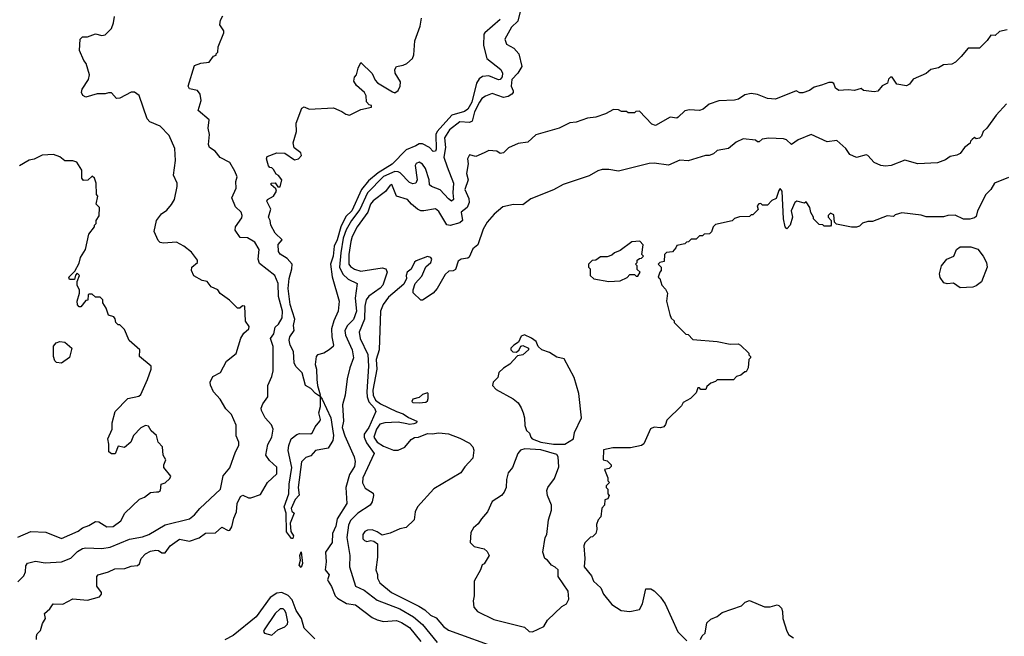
# Model space of a CAD drawing. Extents: x 2348354 to 2479840, y 460476 to 613653.
# Tile 72 of 256: x 2361407 to 2367488, y 527085 to 530895. Entities that reach past the tile are written whole.
import ezdxf

# ---------------------------------------------------------------- set-up
doc = ezdxf.new("R2010")
doc.units = 0

msp = doc.modelspace()

# ---------------------------------------------------------------- linework, layer by layer
at = {"layer": '0CON05XD'}
for points in [[(2361395, 527422), (2361431.7, 527458.3), (2361443, 527483), (2361445, 527520), (2361455, 527536.7), (2361505, 527548.8), (2361565, 527539.2), (2361665, 527545.6), (2361722.8, 527567.2), (2361765, 527610), (2361795, 527627.8), (2361815, 527632.2), (2361915, 527628.6), (2361965, 527635.7), (2362084.6, 527685.4), (2362165, 527700.5), (2362203.8, 527715), (2362305, 527774.2), (2362455, 527810), (2362486.7, 527835), (2362520, 527875), (2362646.7, 527995), (2362664.1, 528075.9), (2362704.2, 528125.8), (2362740, 528225), (2362761.2, 528265), (2362760, 528285), (2362744.1, 528324.1), (2362743.9, 528343.9), (2362745, 528390), (2362716.2, 528455), (2362680.9, 528490.9), (2362645, 528550.8), (2362604.2, 528595), (2362585.9, 528635.9), (2362583.8, 528655), (2362600.5, 528689.5), (2362646.7, 528715), (2362684.1, 528785.9), (2362745, 528832.5), (2362772.5, 528927.5), (2362792.1, 528957.9), (2362823.3, 528985), (2362825, 529000), (2362801.7, 529031.7), (2362797.5, 529125), (2362783, 529127), (2362767, 529113), (2362753, 529113), (2362703, 529163), (2362645, 529202.5), (2362630, 529225), (2362590, 529245), (2362565, 529277.5), (2362535, 529283.3), (2362482.3, 529312.3), (2362468.8, 529345), (2362470, 529365), (2362506.1, 529393.9), (2362505, 529410), (2362467.7, 529457.7), (2362420, 529495), (2362375, 529520), (2362295, 529513.8), (2362275, 529517.5), (2362261.7, 529531.7), (2362237, 529587), (2362252.5, 529655), (2362283.6, 529696.4), (2362315, 529717.5), (2362345, 529752.5), (2362363.3, 529785), (2362380, 529865), (2362380, 529885), (2362357.5, 529935), (2362368.8, 530025), (2362365, 530100), (2362329.5, 530179.5), (2362275, 530236.7), (2362210, 530265), (2362195, 530282.5), (2362145, 530427.5), (2362117, 530447), (2362095, 530447.5), (2362025, 530410), (2362005, 530407.5), (2361975, 530442.5), (2361955, 530443.3), (2361935, 530436.2), (2361885, 530437.5), (2361815, 530416), (2361797.5, 530427.5), (2361788.8, 530445), (2361793.9, 530466.1), (2361832.5, 530525), (2361837.5, 530555), (2361817.5, 530625), (2361803.3, 530643.3), (2361777.5, 530705), (2361780, 530775), (2361795, 530790), (2361825, 530790), (2361875, 530807.5), (2361915, 530797.5), (2361935, 530802.5), (2361975, 530840), (2361986.7, 530875), (2361992.5, 530915)], [(2361510, 527065), (2361510, 527085), (2361515, 527100), (2361535, 527120), (2361547.5, 527165), (2361567.5, 527195), (2361560, 527225), (2361592.5, 527255), (2361613.6, 527286.4), (2361673, 527283), (2361735, 527316.2), (2361825, 527307.5), (2361900.7, 527329.3), (2361912.5, 527345), (2361912.5, 527355), (2361883.8, 527395), (2361883.3, 527455), (2361892.5, 527465), (2361955, 527482.5), (2361995, 527501.2), (2362056.1, 527503.9), (2362095, 527518.8), (2362135, 527522.5), (2362146.2, 527533.8), (2362156.7, 527565), (2362183.3, 527595), (2362215, 527611.4), (2362247, 527617), (2362265, 527615.8), (2362285, 527601.2), (2362305, 527601.2), (2362336.2, 527645), (2362395, 527684.3), (2362455, 527672.5), (2362515, 527694.2), (2362555, 527723.3), (2362615.6, 527724.4), (2362655, 527760), (2362695, 527738.8), (2362705, 527741.2), (2362717.6, 527762.4), (2362729.1, 527815), (2362746.5, 527855), (2362750.4, 527905), (2362770.7, 527949.3), (2362785, 527958), (2362820.8, 527940.8), (2362835, 527940), (2362895, 527962), (2362937.1, 528035), (2362995, 528090), (2362995, 528130), (2362950.5, 528170.5), (2362928, 528205), (2362939.1, 528270.9), (2362963.8, 528315), (2362972, 528365), (2362962.3, 528392.3), (2362922.5, 528435), (2362900, 528480), (2362898.8, 528495), (2362908.8, 528521.2), (2362940, 528565), (2362938.8, 528635), (2362965, 528690), (2362973.3, 528725), (2362972, 528875), (2362955.8, 528925), (2362975.8, 528955), (2362985.6, 528994.4), (2363005.4, 529014.6), (2363027.3, 529052.7), (2363031.3, 529095), (2363005.4, 529185), (2363003.1, 529265), (2362983.7, 529313.7), (2362888.1, 529388.1), (2362879.1, 529415), (2362887.1, 529475), (2362859.5, 529519.5), (2362815, 529546.7), (2362768.8, 529548.8), (2362737.8, 529595), (2362740, 529615), (2362778.3, 529671.7), (2362781.4, 529685), (2362775.5, 529705.5), (2362739.6, 529739.6), (2362717.1, 529795), (2362743.8, 529855), (2362742.5, 529895), (2362750, 529925), (2362735, 529960), (2362705, 530013.3), (2362645, 530043.3), (2362615, 530082.5), (2362578.8, 530105), (2362574, 530125), (2362580, 530185), (2362571.2, 530225), (2362577, 530277), (2362510, 530335), (2362527.5, 530395), (2362522.5, 530435), (2362505, 530457.5), (2362455, 530467.5), (2362447.5, 530485), (2362487, 530613), (2362525, 530626.7), (2362577, 530633), (2362605, 530670), (2362620, 530675), (2362620, 530685), (2362630, 530695), (2362633, 530727), (2362667.5, 530815), (2362667, 530827), (2362643.6, 530863.6), (2362647, 530893), (2362661.7, 530918.3)], [(2364375, 530897.1), (2364280, 530815), (2364274.4, 530805), (2364272.5, 530735), (2364293.3, 530655), (2364378.3, 530588.3), (2364389, 530565), (2364387.5, 530542.5), (2364375, 530526.4), (2364365, 530524.6), (2364305, 530548.2), (2364265, 530543.6), (2364245, 530528.9), (2364228, 530502), (2364199.1, 530385), (2364175, 530341.3), (2364155, 530326.9), (2364075.2, 530304.8), (2363984.6, 530205), (2363977.6, 530185), (2363979.4, 530095), (2363975, 530083.8), (2363960.8, 530080.8), (2363938.1, 530105), (2363895, 530127.8), (2363875, 530127.2), (2363853.5, 530116.5), (2363795, 530091.8), (2363708, 530002), (2363621.1, 529948.9), (2363561, 529899), (2363517.6, 529845), (2363458, 529715), (2363421.6, 529678.4), (2363389.8, 529615), (2363368.4, 529535), (2363348.9, 529495), (2363342.8, 529435), (2363325.9, 529385), (2363336.4, 529306.4), (2363380, 529155), (2363374, 529095), (2363346.9, 529035), (2363332.9, 528985), (2363334.4, 528935), (2363345.8, 528885), (2363343.8, 528875), (2363318.8, 528855), (2363285, 528834.4), (2363245.8, 528824.2), (2363239.2, 528815), (2363231.4, 528765), (2363239.4, 528735), (2363242.2, 528672.2), (2363246.2, 528635), (2363263.6, 528576.4), (2363260, 528570), (2363264.5, 528564.4), (2363275, 528551.2), (2363328.1, 528435), (2363345.3, 528325), (2363342.2, 528295), (2363312.5, 528247.5), (2363235, 528232.5), (2363205, 528200), (2363175, 528190), (2363147.5, 528162.5), (2363126.4, 528003.6), (2363133, 527957), (2363109.1, 527930.9), (2363083.8, 527875), (2363088.8, 527858.8), (2363102.5, 527845), (2363078, 527785), (2363082, 527732), (2363098.8, 527705), (2363095, 527690), (2363085, 527690), (2363055, 527730), (2363053.8, 527845), (2363041.4, 527885), (2363070, 527965), (2363071.9, 528025), (2363088.3, 528128.3), (2363066.1, 528233.9), (2363068.6, 528265), (2363084.4, 528305), (2363118.6, 528331.4), (2363135, 528337.8), (2363205, 528335.7), (2363216.2, 528343.8), (2363231.4, 528378.6), (2363261.9, 528415), (2363265.6, 528425), (2363255.6, 528465), (2363265.5, 528505.5), (2363264.5, 528564.4), (2363235, 528584.5), (2363205, 528616.9), (2363171.4, 528635), (2363152.7, 528712.7), (2363112.7, 528752.7), (2363101.8, 528775), (2363098.1, 528845), (2363078.5, 528885), (2363072.2, 528915), (2363075.5, 528935), (2363102.5, 528975), (2363099.1, 529005), (2363107.5, 529045), (2363078, 529135), (2363065.4, 529235), (2363071.1, 529295), (2363088.9, 529355), (2363090.4, 529385), (2363059.7, 529419.7), (2363015.6, 529445.6), (2363005, 529463.3), (2363004.4, 529505.6), (2363027.5, 529535), (2362985, 529576.7), (2362958, 529625), (2362953.8, 529655), (2362943.3, 529675), (2362958, 529725), (2362934.1, 529774.1), (2362937.5, 529785), (2362973.8, 529805), (2362992.5, 529835), (2362990, 529850), (2362960, 529875), (2362960, 529885), (2362985, 529887.5), (2363001.7, 529861.7), (2363015, 529862.5), (2363026.7, 529905), (2363005, 529932.5), (2362990.7, 529940.7), (2362975, 529970), (2362965, 529980), (2362951.7, 529981.7), (2362943, 529993), (2362932.5, 530035), (2362935, 530050), (2362995, 530072.5), (2363045, 530070), (2363105, 530030), (2363130, 530035), (2363147.5, 530055), (2363143, 530073), (2363102.5, 530102.5), (2363096.2, 530135), (2363116, 530205), (2363113.9, 530256.1), (2363150.7, 530349.3), (2363165, 530356.7), (2363195, 530343.3), (2363345, 530351.2), (2363397.5, 530327.5), (2363420.5, 530310.5), (2363445, 530306.2), (2363515, 530341.2), (2363580, 530355), (2363580, 530365), (2363565, 530370), (2363548.3, 530388.3), (2363547.5, 530425), (2363537.5, 530445), (2363488.3, 530488.3), (2363470, 530515), (2363475, 530540), (2363486.7, 530555), (2363497.5, 530595), (2363515, 530630), (2363585, 530562.5), (2363601.7, 530521.7), (2363617.5, 530505), (2363709.3, 530449.3), (2363725, 530442.5), (2363745, 530457.5), (2363756.2, 530485), (2363758.3, 530511.7), (2363726.7, 530565), (2363723.6, 530586.4), (2363733.9, 530606.1), (2363775, 530613.3), (2363797.5, 530625), (2363832.5, 530655), (2363842.3, 530677.7), (2363848.6, 530765), (2363880.8, 530855), (2363889.2, 530905)], [(2364498.2, 530945), (2364484.2, 530885.8), (2364445, 530849.2), (2364404.3, 530775), (2364414.4, 530744.4), (2364459.1, 530719.1), (2364490, 530685), (2364508.1, 530605), (2364484.2, 530565), (2364445.8, 530525), (2364443.3, 530485), (2364455.5, 530455), (2364455.5, 530445), (2364446, 530434), (2364425, 530420), (2364395, 530414.2), (2364325, 530439.4), (2364285, 530423.1), (2364261.8, 530408.2), (2364246.1, 530385), (2364216.8, 530325), (2364201.4, 530268.6), (2364185, 530260), (2364125, 530264.6), (2364062.2, 530215), (2364031.4, 530165), (2364036.7, 530105), (2364027.8, 530045), (2364046.5, 529986.5), (2364085.7, 529885), (2364081.8, 529825), (2364086.9, 529785), (2364075, 529772.9), (2364055, 529787.5), (2364005, 529844.4), (2363950, 529865), (2363938.8, 529875), (2363937.1, 529905), (2363913.3, 529975), (2363895, 530002.5), (2363875, 530015.8), (2363855, 530006.2), (2363848.8, 529995), (2363861.4, 529905), (2363853.8, 529885), (2363835, 529880.5), (2363815, 529888.9), (2363757.9, 529947.9), (2363745, 529955.9), (2363725, 529957.2), (2363655, 529925.8), (2363555, 529825.4), (2363508.2, 529721.8), (2363456.3, 529655), (2363423.5, 529596.5), (2363405.5, 529545), (2363389.8, 529455), (2363383.2, 529365), (2363402, 529322), (2363435, 529291.8), (2363492.5, 529265), (2363480, 529175), (2363486.4, 529095), (2363468.1, 529041.9), (2363430.9, 529005), (2363416.2, 528975), (2363419.2, 528945), (2363460.5, 528855), (2363468.6, 528805), (2363446, 528745), (2363428.8, 528675), (2363418, 528575), (2363401.2, 528515), (2363407.5, 528415), (2363399.2, 528375), (2363415, 528323.8), (2363473.1, 528193.1), (2363479.3, 528165), (2363474.7, 528135), (2363444.5, 528085), (2363421.8, 528005), (2363426.9, 527905), (2363368.3, 527811.7), (2363359.2, 527765), (2363339.3, 527720.8), (2363336.5, 527665), (2363295.4, 527605), (2363300.9, 527545), (2363293.3, 527495), (2363318.8, 527465), (2363308.8, 527435), (2363312, 527425), (2363333.8, 527393.8), (2363355.4, 527335.4), (2363369.8, 527319.8), (2363425, 527287.5), (2363480.3, 527280.3), (2363585, 527201.4), (2363615, 527186.9), (2363655, 527177.1), (2363735, 527182.7), (2363765, 527171.2), (2363815, 527138.9), (2363885, 527052.9)], [(2367507, 530833), (2367458.3, 530821.7), (2367431.7, 530798.3), (2367405, 530800), (2367383, 530767), (2367335, 530720), (2367265, 530720), (2367223, 530667), (2367187, 530633), (2367165, 530620), (2367113, 530617), (2367081.7, 530598.3), (2367035, 530587.5), (2367005, 530562.5), (2366925, 530527.5), (2366903, 530497), (2366885, 530487.5), (2366825, 530497.5), (2366795, 530540), (2366785, 530540), (2366773, 530527), (2366766.4, 530503.6), (2366735, 530487.5), (2366706.4, 530453.6), (2366685, 530450), (2366618.3, 530458.3), (2366605, 530470), (2366563, 530457), (2366525, 530462.5), (2366467, 530457), (2366445, 530472.5), (2366435, 530500), (2366425, 530506.7), (2366403.9, 530506.1), (2366359.3, 530490.7), (2366315, 530477.5), (2366285, 530456.7), (2366245, 530442.5), (2366225, 530442.5), (2366203.6, 530456.4), (2366075, 530403.3), (2366025, 530408.8), (2365965, 530433.3), (2365925, 530438.8), (2365885, 530430), (2365846.1, 530403.9), (2365823, 530397), (2365725, 530393.3), (2365666.4, 530373.6), (2365628.3, 530341.7), (2365605, 530333.3), (2365545, 530337.5), (2365515, 530332.5), (2365475, 530292.5), (2365465, 530287.5), (2365425, 530292.5), (2365335, 530241.2), (2365310.5, 530250.5), (2365235, 530330), (2365213, 530327), (2365205, 530320), (2365165, 530320), (2365155, 530327.5), (2365125, 530327.5), (2365105, 530337.5), (2365075, 530340), (2365025, 530312.5), (2364966.4, 530293.6), (2364915, 530287.5), (2364845, 530262.5), (2364805, 530257.5), (2364740, 530225), (2364595, 530183.3), (2364545, 530138.8), (2364485, 530130), (2364426.4, 530103.6), (2364395, 530073.3), (2364375, 530067.5), (2364355, 530083.3), (2364305, 530087.5), (2364275, 530073.3), (2364225, 530050), (2364185, 530060), (2364172.5, 530035), (2364177.5, 530005), (2364167.5, 529945), (2364176.2, 529905), (2364156.2, 529845), (2364181.2, 529791.2), (2364182.8, 529765), (2364170, 529735), (2364134.4, 529705), (2364142, 529655), (2364125, 529639.2), (2364065, 529624.3), (2364045, 529628.6), (2363995, 529710), (2363975, 529725.8), (2363904.2, 529714.2), (2363884.3, 529714.3), (2363865, 529723.8), (2363826.7, 529755), (2363802.5, 529785), (2363734.3, 529804.3), (2363705, 529876.7), (2363695, 529872.5), (2363666.4, 529833.6), (2363589.4, 529775), (2363574.7, 529755), (2363556.9, 529705), (2363491.1, 529615), (2363460, 529555), (2363451.5, 529525), (2363440.4, 529445), (2363440.4, 529385), (2363450.3, 529370.3), (2363475, 529353.1), (2363515, 529341.1), (2363645, 529361.5), (2363668, 529355), (2363676.5, 529335), (2363650.8, 529255), (2363633.5, 529236.5), (2363562.9, 529187.1), (2363546.5, 529165), (2363538.2, 529125), (2363536.6, 529045), (2363504.5, 528965), (2363510.9, 528925), (2363556.4, 528826.4), (2363561.6, 528755), (2363550.4, 528595), (2363554.1, 528564.1), (2363563.6, 528533.6), (2363599.5, 528495), (2363605.8, 528475), (2363562.9, 528375), (2363534, 528335), (2363534.7, 528315), (2363550, 528280), (2363595.7, 528215), (2363526.7, 528065), (2363523.6, 528033.6), (2363540.5, 528000.5), (2363589.4, 527969.4), (2363592.5, 527955), (2363584.4, 527915), (2363571.4, 527895), (2363494.8, 527845.2), (2363450, 527800), (2363438.3, 527771.7), (2363427.7, 527695), (2363445.6, 527585), (2363443.3, 527515), (2363482, 527395), (2363535, 527369.5), (2363615, 527308.2), (2363755, 527254.6), (2363838.6, 527205), (2363895, 527157.8), (2363985, 527047.5)], [(2367502.5, 530375), (2367437.5, 530305), (2367381.2, 530225), (2367357.5, 530205), (2367347.5, 530175), (2367335, 530162.5), (2367315, 530160), (2367305, 530167.5), (2367290, 530155)], [(2367290, 530155), (2367280, 530145), (2367278.3, 530131.7), (2367243.6, 530106.4), (2367215, 530067.5), (2367195, 530057.5), (2367155, 530050), (2367125, 530030), (2367075, 530010), (2366955, 530003.8), (2366875, 530026.2), (2366790, 529995), (2366755, 529990), (2366725, 529993.8), (2366685, 530013.3), (2366645, 530056.7), (2366635, 530060), (2366575, 530043.8), (2366535, 530061.2), (2366508.7, 530098.7), (2366455, 530148.8), (2366395, 530141.2), (2366295, 530186.2), (2366215, 530152.9), (2366175, 530123.3), (2366143.6, 530153.6), (2366125, 530160), (2366035, 530163.8), (2365993.6, 530156.4), (2365975, 530140), (2365965, 530140), (2365951.7, 530151.7), (2365875, 530160), (2365831.7, 530138.3), (2365785, 530100), (2365715, 530086), (2365692.7, 530067.3), (2365665, 530056), (2365643.9, 530056.1), (2365535, 530023.8), (2365485, 530026.2), (2365413.6, 529996.4), (2365325, 530008), (2365295, 530006), (2365105, 529960), (2365045, 529970), (2365005, 529968.8), (2364978.3, 529961.7), (2364925, 529931.2), (2364764.1, 529875.9), (2364705, 529843.8), (2364565, 529788.8), (2364515, 529751.2), (2364456.1, 529753.9), (2364390.5, 529739.5), (2364337.3, 529692.7), (2364295, 529643.3), (2364269.7, 529600.3), (2364236.7, 529505), (2364205, 529480), (2364182.3, 529427.7), (2364175, 529421.2), (2364133.8, 529416.2), (2364116.1, 529403.9), (2364099.3, 529350.7), (2364085, 529342.5), (2364058.3, 529341.7), (2364035, 529320), (2363986.1, 529233.9), (2363960, 529205), (2363895, 529162.5), (2363885, 529162.5), (2363838.3, 529208.3), (2363837.5, 529225), (2363850, 529265), (2363890.5, 529309.5), (2363915, 529367.5), (2363946.7, 529395), (2363952.5, 529415), (2363947.5, 529425), (2363925, 529432.5), (2363855, 529406), (2363845, 529396.7), (2363826, 529354), (2363800, 529335), (2363794, 529315), (2363796.2, 529295), (2363778.8, 529261.2), (2363685, 529181.2), (2363651.2, 529135), (2363636.2, 529095), (2363626.7, 528855), (2363607.9, 528795), (2363612.7, 528735), (2363588.9, 528605), (2363590.7, 528575), (2363605.3, 528545), (2363635, 528521.5), (2363735, 528473.5), (2363775, 528460.5), (2363808, 528438), (2363860, 528415), (2363857.5, 528405), (2363842.3, 528397.7), (2363815, 528393.1), (2363797.4, 528397.4), (2363745, 528409.1), (2363662.5, 528405), (2363632.5, 528395), (2363610, 528365), (2363593.6, 528315), (2363614.5, 528285), (2363655, 528260.9), (2363715, 528235.8), (2363745, 528235.7), (2363786.9, 528253.1), (2363825, 528301.2), (2363845, 528313.3), (2363870, 528315), (2363925, 528338.8), (2363955, 528336), (2363995, 528342.2), (2364055, 528336.4), (2364125, 528309.2), (2364185, 528277.5), (2364206.1, 528256.1), (2364212.5, 528235), (2364206.7, 528185), (2364157, 528133), (2364132.5, 528095), (2363965, 527996.7), (2363864.2, 527885.8), (2363848.8, 527855), (2363843.8, 527805), (2363795, 527757.5), (2363755, 527750), (2363695, 527723.3), (2363645, 527710), (2363615, 527730), (2363585, 527743.8), (2363555, 527741.2), (2363538.3, 527731.7), (2363526.7, 527715), (2363527, 527687), (2363536.4, 527676.4), (2363551.7, 527671.7), (2363575, 527676.7), (2363595, 527672.5), (2363617, 527657), (2363618, 527575), (2363606, 527496), (2363616.1, 527466.1), (2363616.2, 527445), (2363632.5, 527415), (2363703.8, 527355), (2363871.4, 527271.4), (2363908.6, 527248.6), (2363945, 527215.6), (2363979.8, 527199.8), (2364024.7, 527144.7), (2364055, 527122.5), (2364375, 527008.6)], [(2361395, 527696.9), (2361475, 527731.9), (2361567.9, 527727.9), (2361665, 527688.8), (2361768.8, 527735), (2361795, 527755.8), (2361835, 527769.2), (2361875, 527794), (2361895, 527792), (2361945, 527760.8), (2361985, 527764), (2362031.2, 527798.8), (2362056.7, 527845), (2362147.7, 527932.3), (2362177.5, 527945), (2362215, 527973.3), (2362251.7, 527978.3), (2362265, 527977.5), (2362277.5, 527985), (2362280, 528025), (2362305, 528032.5), (2362335, 528060), (2362340, 528075), (2362298.3, 528128.3), (2362297.5, 528145), (2362310, 528175), (2362292.5, 528205), (2362290, 528255), (2362262.5, 528285), (2362251.2, 528325), (2362218.8, 528355), (2362203, 528383), (2362185, 528386.7), (2362155, 528373.3), (2362110, 528325), (2362093.3, 528285), (2362055, 528252.5), (2362015, 528260), (2361997, 528213), (2361975, 528212.5), (2361957.5, 528225), (2361958.3, 528271.7), (2361952, 528305), (2361977.5, 528365), (2361977.5, 528405), (2361996.7, 528475), (2362075.9, 528554.1), (2362142.1, 528567.9), (2362155, 528580), (2362197.3, 528672.7), (2362220, 528735), (2362220, 528755), (2362147.5, 528815), (2362150, 528855), (2362083.6, 528913.6), (2362055, 528980), (2362025, 529010), (2362015, 529010), (2362000, 529025), (2361997, 529047), (2361988.3, 529058.3), (2361955, 529070), (2361941.7, 529111.7), (2361920, 529145), (2361920, 529165), (2361905, 529180), (2361875, 529180), (2361855, 529200), (2361835, 529200), (2361830, 529195), (2361828.3, 529161.7), (2361815, 529160), (2361785, 529120), (2361775, 529120), (2361763.3, 529133.3), (2361762.5, 529155), (2361777.5, 529205), (2361777.5, 529225), (2361763, 529253), (2361762.5, 529277.5), (2361776.7, 529315), (2361761.7, 529328.3), (2361752.5, 529317.5), (2361745, 529290), (2361715, 529290), (2361710, 529305), (2361748.3, 529341.7), (2361775, 529390), (2361783.3, 529425), (2361813.8, 529475), (2361835, 529570), (2361870, 529615), (2361870, 529625), (2361880, 529635), (2361880, 529655), (2361897, 529683), (2361900, 529735), (2361880, 529755), (2361890, 529805), (2361882.5, 529815), (2361880, 529885), (2361870, 529915), (2361855, 529927.5), (2361827, 529903), (2361801.7, 529901.7), (2361790, 529915), (2361790, 529965), (2361760, 530015), (2361735, 530022.5), (2361685, 530022.5), (2361655, 530047.5), (2361615, 530062.5), (2361545, 530057.5), (2361497, 530033), (2361465, 530027.5), (2361405, 529992.5)], [(2367515, 529920), (2367427.5, 529885), (2367406.2, 529845), (2367375.4, 529814.6), (2367323.3, 529715), (2367315, 529680), (2367305, 529670), (2367275, 529662.5), (2367237, 529663), (2367185, 529688), (2367140, 529685), (2367113.6, 529676.4), (2367005, 529677.5), (2366975, 529686.7), (2366855, 529702.5), (2366815, 529690), (2366805, 529680), (2366765, 529682.5), (2366675, 529647.5), (2366645, 529647.5), (2366613, 529637), (2366595, 529620), (2366575, 529612.5), (2366545, 529612.5), (2366451.7, 529631.7), (2366440, 529645), (2366435, 529690), (2366415, 529700), (2366400, 529685), (2366400, 529675), (2366420, 529655), (2366420, 529625), (2366415, 529620), (2366375, 529620), (2366367, 529627), (2366345, 529630), (2366310, 529665), (2366310, 529675), (2366293, 529703), (2366287.5, 529735), (2366265, 529770), (2366255, 529762.5), (2366206.4, 529773.6), (2366194.4, 529765.6), (2366172.9, 529715), (2366180, 529675), (2366166.7, 529625), (2366145, 529602.5), (2366134.3, 529614.3), (2366125.7, 529665), (2366115.7, 529835), (2366105, 529852.5), (2366095, 529840), (2366079.3, 529790.7), (2366051.7, 529778.3), (2366025, 529750), (2365995, 529750), (2365985, 529760), (2365971.7, 529758.3), (2365962.5, 529745), (2365968.3, 529721.7), (2365935, 529690), (2365925, 529690), (2365915, 529680), (2365853, 529677), (2365823, 529667), (2365807, 529653), (2365705, 529630), (2365690, 529615), (2365680, 529585), (2365667, 529573), (2365635, 529570), (2365625, 529560), (2365605, 529560), (2365585, 529540), (2365555, 529540), (2365538.3, 529521.7), (2365525, 529520), (2365515, 529510), (2365465, 529500), (2365460, 529485), (2365438.3, 529461.7), (2365403, 529457), (2365390, 529445), (2365388.3, 529401.7), (2365360, 529395), (2365350, 529385), (2365370, 529365), (2365370, 529345), (2365360, 529335), (2365350, 529305), (2365360, 529295), (2365372.5, 529255), (2365395, 529230), (2365407.5, 529205), (2365402.5, 529155), (2365423, 529073), (2365431.7, 529051.7), (2365450, 529035), (2365450, 529025), (2365521.7, 528951.7), (2365535, 528950), (2365565, 528920), (2365715, 528907.5), (2365795, 528890), (2365845, 528892.5), (2365860, 528885), (2365910, 528835), (2365910, 528825), (2365920, 528815), (2365920, 528805), (2365910, 528795), (2365907, 528743), (2365895, 528720), (2365885, 528720), (2365861.7, 528698.3), (2365835, 528690), (2365815, 528670), (2365715, 528670), (2365705, 528660), (2365675, 528650), (2365651.7, 528628.3), (2365645, 528610), (2365615, 528610), (2365605, 528620), (2365595, 528620), (2365585, 528590), (2365550, 528555), (2365505, 528530), (2365495, 528510), (2365405, 528420), (2365396.7, 528393.3), (2365385, 528380), (2365365, 528372.5), (2365325, 528377.5), (2365303.6, 528366.4), (2365262.5, 528275), (2365247.5, 528265), (2365179.5, 528250.5), (2365071.2, 528248.8), (2365013.6, 528236.4), (2365010, 528175), (2365035, 528170), (2365060, 528145), (2365060, 528135), (2365048.3, 528121.7), (2365020, 528115), (2365040, 528065), (2365040, 528045), (2365050, 528035), (2365030, 528015), (2365030, 528005), (2365040, 527995), (2365040, 527965), (2365047.5, 527955), (2365040, 527935), (2365021.7, 527928.3), (2365020, 527895), (2365003, 527877), (2364997, 527823), (2364980, 527805), (2364970, 527775), (2364972.5, 527745), (2364965, 527720), (2364945, 527700), (2364931.7, 527698.3), (2364898.3, 527661.7), (2364892.5, 527645), (2364897.5, 527565), (2364893.8, 527515), (2364938.6, 527458.6), (2364951.2, 527425), (2364995.6, 527385.6), (2365013.8, 527345), (2365065, 527280.8), (2365122.5, 527245), (2365175, 527238.8), (2365235, 527250), (2365254.3, 527285), (2365275, 527377.5), (2365305, 527378.8), (2365325, 527366.7), (2365365, 527326.7), (2365393.8, 527285), (2365472.7, 527112.7), (2365527, 527057)], [(2365045, 529277.5), (2365115, 529282.5), (2365158.3, 529301.7), (2365175, 529320), (2365205, 529320), (2365215, 529310), (2365225, 529310), (2365240, 529335), (2365221.7, 529351.7), (2365220, 529375), (2365210, 529385), (2365220, 529395), (2365221.7, 529408.3), (2365235, 529420), (2365248.3, 529421.7), (2365260, 529435), (2365250, 529445), (2365257.5, 529505), (2365237, 529527), (2365188.3, 529521.7), (2365115, 529470), (2365080, 529455), (2365065, 529440), (2365035, 529430), (2364995, 529430), (2364965, 529410), (2364943, 529407), (2364920, 529385), (2364920, 529365), (2364930, 529355), (2364930, 529315), (2364953, 529293), (2365045, 529277.5)], [(2367215, 529237.5), (2367175, 529267.5), (2367135, 529262.5), (2367115, 529270), (2367093, 529303), (2367087.5, 529325), (2367100, 529375), (2367133.6, 529416.4), (2367176.7, 529435), (2367193.9, 529476.1), (2367215, 529492.5), (2367281.7, 529491.7), (2367325, 529477.5), (2367357.5, 529435), (2367377.5, 529395), (2367382.5, 529365), (2367347.5, 529275), (2367315, 529250), (2367295, 529242.5), (2367215, 529237.5)], [(2361665, 528772.5), (2361635, 528777.5), (2361625, 528787.5), (2361616.2, 528815), (2361615, 528877.5), (2361631.8, 528898.2), (2361655, 528906.9), (2361685, 528902), (2361730, 528865), (2361715, 528807.5), (2361665, 528772.5)], [(2364705, 528271.5), (2364775, 528273.1), (2364827.5, 528305), (2364833.8, 528345), (2364877.5, 528435), (2364860, 528585), (2364832, 528685), (2364769.5, 528799.5), (2364725, 528810), (2364679.5, 528839.5), (2364632.5, 528855), (2364610, 528875), (2364596.4, 528906.4), (2364568.3, 528928.3), (2364525, 528947.5), (2364505, 528940), (2364488.3, 528901.7), (2364460, 528885), (2364440, 528865), (2364440, 528855), (2364453, 528843), (2364475, 528840), (2364492.5, 528855), (2364501.7, 528878.3), (2364515, 528882.5), (2364550, 528865), (2364550, 528855), (2364515, 528823.3), (2364481.7, 528818.3), (2364435, 528767.5), (2364395, 528742.5), (2364367.5, 528715), (2364360, 528685), (2364332.5, 528655), (2364327.5, 528635), (2364349.3, 528609.3), (2364455, 528552), (2364485, 528526.7), (2364505, 528496.7), (2364516.7, 528465), (2364525.6, 528435), (2364526.8, 528386.8), (2364537.3, 528357.3), (2364555, 528340), (2364563.5, 528315), (2364573.3, 528305), (2364625.7, 528285.7), (2364705, 528271.5)], [(2363875, 528527.5), (2363915, 528532.5), (2363925, 528540), (2363930, 528555), (2363930, 528585), (2363925, 528590), (2363895, 528580), (2363875, 528560), (2363835, 528550), (2363830, 528535), (2363835, 528530), (2363875, 528527.5)], [(2364575, 527112.5), (2364643.8, 527145), (2364668, 527185), (2364755, 527270), (2364785, 527286.7), (2364798.8, 527315), (2364793.8, 527365), (2364733.3, 527455), (2364732.5, 527495), (2364715, 527513.3), (2364692.5, 527525), (2364666.4, 527556.4), (2364650, 527565), (2364637.5, 527605), (2364653.3, 527695), (2364662.5, 527715), (2364672.5, 527805), (2364692.5, 527865), (2364692.5, 527895), (2364667.5, 527955), (2364663.3, 527985), (2364670, 528005), (2364710.7, 528059.3), (2364737, 528133), (2364732.5, 528195), (2364725, 528207.5), (2364625, 528238.2), (2364526.3, 528243.7), (2364500, 528235), (2364482.9, 528215), (2364451.3, 528128.7), (2364424.2, 528095), (2364414.3, 528055), (2364412, 528005), (2364400, 527975), (2364382.5, 527955), (2364325, 527917.5), (2364296.1, 527853.9), (2364259.3, 527810.7), (2364239.5, 527780.5), (2364210, 527755), (2364193, 527727), (2364190, 527665), (2364215, 527640), (2364276.2, 527626.2), (2364295, 527610), (2364307.5, 527585), (2364276.4, 527533.6), (2364263.3, 527526.7), (2364252.5, 527495), (2364213.8, 527425), (2364213.3, 527335), (2364207.5, 527305), (2364212.5, 527265), (2364235, 527237.5), (2364335, 527188.8), (2364525, 527141.2), (2364553.3, 527115), (2364575, 527112.5)], [(2363145, 527510), (2363133.3, 527525), (2363142.5, 527555), (2363137.5, 527585), (2363145, 527607.5), (2363153.3, 527535), (2363145, 527510)], [(2363230.1, 527070.1), (2363163.5, 527135), (2363148, 527195), (2363115.4, 527245), (2363090.1, 527310.1), (2363065, 527336.4), (2363026.5, 527356.5), (2362995, 527351.1), (2362955, 527325.5), (2362867.3, 527205), (2362725, 527090), (2362675, 527062.3)], [(2362965, 527092.5), (2363002.5, 527125), (2363045, 527143.8), (2363060.3, 527159.7), (2363064.3, 527175), (2363053.1, 527225), (2363045.6, 527245), (2363035, 527254), (2363015, 527253.8), (2362985, 527225.8), (2362916.7, 527125), (2362912.5, 527115), (2362920, 527105), (2362965, 527092.5)], [(2365611.1, 527065), (2365622.6, 527087.4), (2365641.2, 527105), (2365651.7, 527168.3), (2365675, 527190), (2365715, 527207.5), (2365745, 527231.2), (2365865, 527273.3), (2365887.5, 527295), (2365915, 527306.7), (2366007, 527267), (2366043, 527267), (2366085, 527280), (2366096.4, 527276.4), (2366111.7, 527258.3), (2366118.3, 527238.3), (2366120, 527195), (2366145, 527117.5), (2366157.5, 527095), (2366186, 527075)]]:
    msp.add_lwpolyline(points, dxfattribs=at)

doc.saveas('drawing.dxf')
